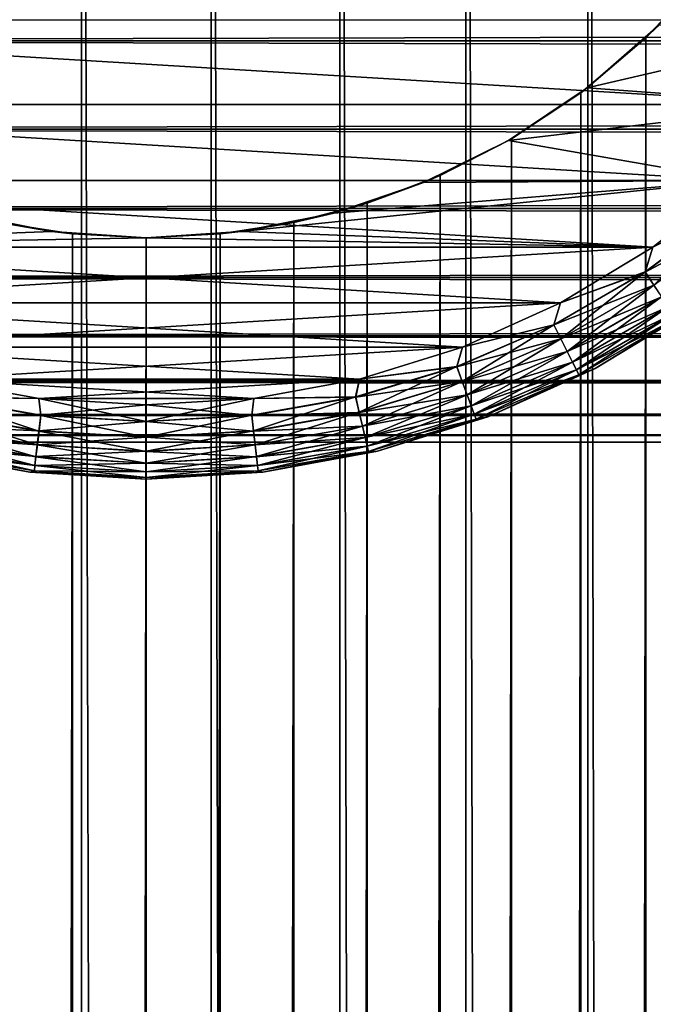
# Model space of a CAD drawing. Extents: x -265 to 265, y 0 to 747.
# Tile 184 of 256: x -252 to -243, y 700 to 713. Entities that reach past the tile are written whole.
import ezdxf

# ---------------------------------------------------------------- set-up
doc = ezdxf.new("R2010")
doc.units = 0
doc.header["$LTSCALE"] = 65.185185
for name, color, linetype in [('4', 7, 'CONTINUOUS'), ('51', 7, 'CONTINUOUS'), ('52', 7, 'CONTINUOUS'), ('57', 7, 'CONTINUOUS'), ('58', 7, 'CONTINUOUS'), ('61', 7, 'CONTINUOUS'), ('62', 7, 'CONTINUOUS'), ('63', 7, 'CONTINUOUS'), ('64', 7, 'CONTINUOUS'), ('67', 7, 'CONTINUOUS'), ('68', 7, 'CONTINUOUS'), ('71', 7, 'CONTINUOUS'), ('72', 7, 'CONTINUOUS')]:
    doc.layers.add(name, color=color, linetype=linetype)

msp = doc.modelspace()

# ---------------------------------------------------------------- linework, layer by layer
at = {"layer": '4', "color": 7, "linetype": 'CONTINUOUS'}
for points in [[(-263, 712.899, 17.213), (-263, 714.191, 16.432), (263, 712.899, 17.213), (-263, 712.899, 17.213)], [(263, 712.899, 17.213), (-263, 714.191, 16.432), (263, 714.191, 16.432), (263, 712.899, 17.213)], [(-263, 714.191, 38.568), (-263, 712.899, 37.787), (263, 714.191, 38.568), (-263, 714.191, 38.568)], [(263, 714.191, 38.568), (-263, 712.899, 37.787), (263, 712.899, 37.787), (263, 714.191, 38.568)], [(-263, 711.711, 18.144), (-263, 712.899, 17.213), (263, 711.711, 18.144), (-263, 711.711, 18.144)], [(263, 711.711, 18.144), (-263, 712.899, 17.213), (263, 712.899, 17.213), (263, 711.711, 18.144)], [(-263, 712.899, 37.787), (-263, 711.711, 36.856), (263, 712.899, 37.787), (-263, 712.899, 37.787)], [(263, 712.899, 37.787), (-263, 711.711, 36.856), (263, 711.711, 36.856), (263, 712.899, 37.787)], [(-263, 710.644, 19.211), (-263, 711.711, 18.144), (263, 710.644, 19.211), (-263, 710.644, 19.211)], [(263, 710.644, 19.211), (-263, 711.711, 18.144), (263, 711.711, 18.144), (263, 710.644, 19.211)], [(-263, 711.711, 36.856), (-263, 710.644, 35.789), (263, 711.711, 36.856), (-263, 711.711, 36.856)], [(263, 711.711, 36.856), (-263, 710.644, 35.789), (263, 710.644, 35.789), (263, 711.711, 36.856)], [(-263, 709.713, 20.399), (-263, 710.644, 19.211), (263, 709.713, 20.399), (-263, 709.713, 20.399)], [(263, 709.713, 20.399), (-263, 710.644, 19.211), (263, 710.644, 19.211), (263, 709.713, 20.399)], [(-263, 710.644, 35.789), (-263, 709.713, 34.601), (263, 710.644, 35.789), (-263, 710.644, 35.789)], [(263, 710.644, 35.789), (-263, 709.713, 34.601), (263, 709.713, 34.601), (263, 710.644, 35.789)], [(-263, 708.932, 21.691), (-263, 709.713, 20.399), (263, 708.932, 21.691), (-263, 708.932, 21.691)], [(263, 708.932, 21.691), (-263, 709.713, 20.399), (263, 709.713, 20.399), (263, 708.932, 21.691)], [(-263, 709.713, 34.601), (-263, 708.932, 33.309), (263, 709.713, 34.601), (-263, 709.713, 34.601)], [(263, 709.713, 34.601), (-263, 708.932, 33.309), (263, 708.932, 33.309), (263, 709.713, 34.601)], [(-263, 708.312, 23.067), (-263, 708.932, 21.691), (263, 708.312, 23.067), (-263, 708.312, 23.067)], [(263, 708.312, 23.067), (-263, 708.932, 21.691), (263, 708.932, 21.691), (263, 708.312, 23.067)], [(-263, 708.932, 33.309), (-263, 708.312, 31.933), (263, 708.932, 33.309), (-263, 708.932, 33.309)], [(263, 708.932, 33.309), (-263, 708.312, 31.933), (263, 708.312, 31.933), (263, 708.932, 33.309)], [(-263, 707.863, 24.509), (-263, 708.312, 23.067), (263, 707.863, 24.509), (-263, 707.863, 24.509)], [(263, 707.863, 24.509), (-263, 708.312, 23.067), (263, 708.312, 23.067), (263, 707.863, 24.509)], [(-263, 708.312, 31.933), (-263, 707.863, 30.491), (263, 708.312, 31.933), (-263, 708.312, 31.933)], [(263, 708.312, 31.933), (-263, 707.863, 30.491), (263, 707.863, 30.491), (263, 708.312, 31.933)], [(-263, 707.591, 25.993), (-263, 707.863, 24.509), (263, 707.591, 25.993), (-263, 707.591, 25.993)], [(263, 707.591, 25.993), (-263, 707.863, 24.509), (263, 707.863, 24.509), (263, 707.591, 25.993)], [(-263, 707.863, 30.491), (-263, 707.591, 29.007), (263, 707.863, 30.491), (-263, 707.863, 30.491)], [(263, 707.863, 30.491), (-263, 707.591, 29.007), (263, 707.591, 29.007), (263, 707.863, 30.491)], [(-263, 707.5, 27.5), (-263, 707.591, 25.993), (263, 707.5, 27.5), (-263, 707.5, 27.5)], [(263, 707.5, 27.5), (-263, 707.591, 25.993), (263, 707.591, 25.993), (263, 707.5, 27.5)], [(-263, 707.591, 29.007), (-263, 707.5, 27.5), (263, 707.591, 29.007), (-263, 707.591, 29.007)], [(263, 707.591, 29.007), (-263, 707.5, 27.5), (263, 707.5, 27.5), (263, 707.591, 29.007)]]:
    msp.add_3dface(points, dxfattribs=at)
at = {"layer": '51', "color": 7, "linetype": 'CONTINUOUS'}
for points in [[(-252.605, 1, 14.772), (-250.872, 1, 14.975), (-252.605, 739, 14.772), (-252.605, 1, 14.772)], [(-252.605, 739, 14.772), (-250.872, 1, 14.975), (-250.872, 739, 14.975), (-252.605, 739, 14.772)], [(-250.872, 1, 14.975), (-249.128, 1, 14.975), (-250.872, 739, 14.975), (-250.872, 1, 14.975)], [(-250.872, 739, 14.975), (-249.128, 1, 14.975), (-249.128, 739, 14.975), (-250.872, 739, 14.975)], [(-249.128, 1, 14.975), (-247.395, 1, 14.772), (-249.128, 739, 14.975), (-249.128, 1, 14.975)], [(-249.128, 739, 14.975), (-247.395, 1, 14.772), (-247.395, 739, 14.772), (-249.128, 739, 14.975)], [(-247.395, 1, 14.772), (-245.698, 1, 14.37), (-247.395, 739, 14.772), (-247.395, 1, 14.772)], [(-247.395, 739, 14.772), (-245.698, 1, 14.37), (-245.698, 739, 14.37), (-247.395, 739, 14.772)], [(-245.698, 1, 14.37), (-244.059, 1, 13.773), (-245.698, 739, 14.37), (-245.698, 1, 14.37)], [(-245.698, 739, 14.37), (-244.059, 1, 13.773), (-244.059, 739, 13.773), (-245.698, 739, 14.37)], [(-244.059, 1, 13.773), (-242.5, 1, 12.99), (-244.059, 739, 13.773), (-244.059, 1, 13.773)], [(-244.059, 739, 13.773), (-242.5, 1, 12.99), (-242.5, 739, 12.99), (-244.059, 739, 13.773)]]:
    msp.add_3dface(points, dxfattribs=at)
at = {"layer": '52', "color": 7, "linetype": 'CONTINUOUS'}
for points in [[(-243.276, 712.939, -13.409), (-242.481, 713.793, -12.98), (-243.276, 27.061, -13.409), (-243.276, 712.939, -13.409)], [(-243.276, 27.061, -13.409), (-242.481, 713.793, -12.98), (-242.481, 26.207, -12.98), (-243.276, 27.061, -13.409)], [(-244.153, 712.198, -13.814), (-243.276, 712.939, -13.409), (-244.153, 27.802, -13.813), (-244.153, 712.198, -13.814)], [(-244.153, 27.802, -13.813), (-243.276, 712.939, -13.409), (-243.276, 27.061, -13.409), (-244.153, 27.802, -13.813)], [(-245.084, 711.58, -14.171), (-244.153, 712.198, -13.814), (-245.084, 28.42, -14.171), (-245.084, 711.58, -14.171)], [(-245.084, 28.42, -14.171), (-244.153, 712.198, -13.814), (-244.153, 27.802, -13.813), (-245.084, 28.42, -14.171)], [(-246.046, 711.088, -14.47), (-245.084, 711.58, -14.171), (-246.046, 28.912, -14.47), (-246.046, 711.088, -14.47)], [(-246.046, 28.912, -14.47), (-245.084, 711.58, -14.171), (-245.084, 28.42, -14.171), (-246.046, 28.912, -14.47)], [(-247.026, 710.715, -14.702), (-246.046, 711.088, -14.47), (-247.026, 29.285, -14.702), (-247.026, 710.715, -14.702)], [(-247.026, 29.285, -14.702), (-246.046, 711.088, -14.47), (-246.046, 28.912, -14.47), (-247.026, 29.285, -14.702)], [(-248.015, 710.454, -14.868), (-247.026, 710.715, -14.702), (-248.015, 29.546, -14.868), (-248.015, 710.454, -14.868)], [(-248.015, 29.546, -14.868), (-247.026, 710.715, -14.702), (-247.026, 29.285, -14.702), (-248.015, 29.546, -14.868)], [(-251.985, 710.454, -14.868), (-250.993, 710.301, -14.967), (-251.985, 29.546, -14.868), (-251.985, 710.454, -14.868)], [(-249.007, 710.301, -14.967), (-248.015, 710.454, -14.868), (-249.007, 29.699, -14.967), (-249.007, 710.301, -14.967)], [(-249.007, 29.699, -14.967), (-248.015, 710.454, -14.868), (-248.015, 29.546, -14.868), (-249.007, 29.699, -14.967)], [(-251.985, 29.546, -14.868), (-250.993, 710.301, -14.967), (-250.993, 29.699, -14.967), (-251.985, 29.546, -14.868)], [(-250.993, 710.301, -14.967), (-250, 710.25, -15), (-250.993, 29.699, -14.967), (-250.993, 710.301, -14.967)], [(-250.993, 29.699, -14.967), (-250, 710.25, -15), (-250, 29.75, -15), (-250.993, 29.699, -14.967)], [(-250, 710.25, -15), (-249.007, 710.301, -14.967), (-250, 29.75, -15), (-250, 710.25, -15)], [(-250, 29.75, -15), (-249.007, 710.301, -14.967), (-249.007, 29.699, -14.967), (-250, 29.75, -15)]]:
    msp.add_3dface(points, dxfattribs=at)
at = {"layer": '57', "color": 7, "linetype": 'CONTINUOUS'}
for points in [[(-251.273, 710.333, -25), (-251.985, 710.454, -14.868), (-252.523, 710.582, -25), (-251.273, 710.333, -25)], [(-250.993, 710.301, -14.967), (-251.985, 710.454, -14.868), (-251.273, 710.333, -25), (-250.993, 710.301, -14.967)], [(-250, 710.25, -25), (-250.993, 710.301, -14.967), (-251.273, 710.333, -25), (-250, 710.25, -25)], [(-250, 710.25, -15), (-250.993, 710.301, -14.967), (-250, 710.25, -25), (-250, 710.25, -15)]]:
    msp.add_3dface(points, dxfattribs=at)
at = {"layer": '58', "color": 7, "linetype": 'CONTINUOUS'}
for points in [[(-242.481, 713.793, -12.98), (-243.276, 712.939, -13.409), (-243.106, 713.106, -25), (-242.481, 713.793, -12.98)], [(-243.106, 713.106, -25), (-243.276, 712.939, -13.409), (-244.065, 712.265, -25), (-243.106, 713.106, -25)], [(-243.276, 712.939, -13.409), (-244.153, 712.198, -13.814), (-244.065, 712.265, -25), (-243.276, 712.939, -13.409)], [(-244.065, 712.265, -25), (-245.084, 711.58, -14.171), (-245.125, 711.556, -25), (-244.065, 712.265, -25)], [(-244.153, 712.198, -13.814), (-245.084, 711.58, -14.171), (-244.065, 712.265, -25), (-244.153, 712.198, -13.814)], [(-245.084, 711.58, -14.171), (-246.046, 711.088, -14.47), (-245.125, 711.556, -25), (-245.084, 711.58, -14.171)], [(-245.125, 711.556, -25), (-246.046, 711.088, -14.47), (-246.269, 710.992, -25), (-245.125, 711.556, -25)], [(-246.046, 711.088, -14.47), (-247.026, 710.715, -14.702), (-246.269, 710.992, -25), (-246.046, 711.088, -14.47)], [(-246.269, 710.992, -25), (-247.026, 710.715, -14.702), (-247.477, 710.582, -25), (-246.269, 710.992, -25)], [(-247.026, 710.715, -14.702), (-248.015, 710.454, -14.868), (-247.477, 710.582, -25), (-247.026, 710.715, -14.702)], [(-247.477, 710.582, -25), (-248.015, 710.454, -14.868), (-248.727, 710.333, -25), (-247.477, 710.582, -25)], [(-248.015, 710.454, -14.868), (-249.007, 710.301, -14.967), (-248.727, 710.333, -25), (-248.015, 710.454, -14.868)], [(-249.007, 710.301, -14.967), (-250, 710.25, -15), (-248.727, 710.333, -25), (-249.007, 710.301, -14.967)], [(-250, 710.25, -15), (-250, 710.25, -25), (-248.727, 710.333, -25), (-250, 710.25, -15)]]:
    msp.add_3dface(points, dxfattribs=at)
at = {"layer": '61', "color": 7, "linetype": 'CONTINUOUS'}
for points in [[(-243.106, 713.106, -25), (-244.065, 712.265, -25), (-240.124, 713.183, -25), (-243.106, 713.106, -25)], [(-240.124, 713.183, -25), (-244.065, 712.265, -25), (-241.018, 712.043, -25), (-240.124, 713.183, -25)], [(-244.065, 712.265, -25), (-245.125, 711.556, -25), (-241.018, 712.043, -25), (-244.065, 712.265, -25)], [(-241.018, 712.043, -25), (-245.125, 711.556, -25), (-242.043, 711.018, -25), (-241.018, 712.043, -25)], [(-245.125, 711.556, -25), (-246.269, 710.992, -25), (-242.043, 711.018, -25), (-245.125, 711.556, -25)], [(-247.477, 710.582, -25), (-248.727, 710.333, -25), (-242.043, 711.018, -25), (-247.477, 710.582, -25)], [(-242.043, 711.018, -25), (-248.727, 710.333, -25), (-243.183, 710.124, -25), (-242.043, 711.018, -25)], [(-246.269, 710.992, -25), (-247.477, 710.582, -25), (-242.043, 711.018, -25), (-246.269, 710.992, -25)], [(-251.273, 710.333, -25), (-252.523, 710.582, -25), (-256.817, 710.124, -25), (-251.273, 710.333, -25)], [(-250, 710.25, -25), (-251.273, 710.333, -25), (-256.817, 710.124, -25), (-250, 710.25, -25)], [(-250, 710.25, -25), (-256.817, 710.124, -25), (-243.183, 710.124, -25), (-250, 710.25, -25)], [(-248.727, 710.333, -25), (-250, 710.25, -25), (-243.183, 710.124, -25), (-248.727, 710.333, -25)], [(-256.817, 710.124, -25), (-255.577, 709.375, -25), (-243.183, 710.124, -25), (-256.817, 710.124, -25)], [(-243.183, 710.124, -25), (-255.577, 709.375, -25), (-244.423, 709.375, -25), (-243.183, 710.124, -25)], [(-255.577, 709.375, -25), (-254.255, 708.78, -25), (-244.423, 709.375, -25), (-255.577, 709.375, -25)], [(-244.423, 709.375, -25), (-254.255, 708.78, -25), (-245.745, 708.78, -25), (-244.423, 709.375, -25)], [(-254.255, 708.78, -25), (-252.872, 708.349, -25), (-245.745, 708.78, -25), (-254.255, 708.78, -25)], [(-245.745, 708.78, -25), (-252.872, 708.349, -25), (-247.128, 708.349, -25), (-245.745, 708.78, -25)], [(-252.872, 708.349, -25), (-251.446, 708.087, -25), (-247.128, 708.349, -25), (-252.872, 708.349, -25)], [(-247.128, 708.349, -25), (-251.446, 708.087, -25), (-248.554, 708.087, -25), (-247.128, 708.349, -25)], [(-251.446, 708.087, -25), (-250, 708, -25), (-248.554, 708.087, -25), (-251.446, 708.087, -25)]]:
    msp.add_3dface(points, dxfattribs=at)
at = {"layer": '62', "color": 7, "linetype": 'CONTINUOUS'}
for points in [[(-258.982, 712.043, -75), (-259.876, 713.183, -75), (-241.018, 712.043, -75), (-258.982, 712.043, -75)], [(-241.018, 712.043, -75), (-259.876, 713.183, -75), (-240.124, 713.183, -75), (-241.018, 712.043, -75)], [(-257.957, 711.018, -75), (-258.982, 712.043, -75), (-242.043, 711.018, -75), (-257.957, 711.018, -75)], [(-242.043, 711.018, -75), (-258.982, 712.043, -75), (-241.018, 712.043, -75), (-242.043, 711.018, -75)], [(-256.817, 710.124, -75), (-257.957, 711.018, -75), (-243.183, 710.124, -75), (-256.817, 710.124, -75)], [(-243.183, 710.124, -75), (-257.957, 711.018, -75), (-242.043, 711.018, -75), (-243.183, 710.124, -75)], [(-255.577, 709.375, -75), (-256.817, 710.124, -75), (-244.423, 709.375, -75), (-255.577, 709.375, -75)], [(-244.423, 709.375, -75), (-256.817, 710.124, -75), (-243.183, 710.124, -75), (-244.423, 709.375, -75)], [(-254.255, 708.78, -75), (-255.577, 709.375, -75), (-245.745, 708.78, -75), (-254.255, 708.78, -75)], [(-245.745, 708.78, -75), (-255.577, 709.375, -75), (-244.423, 709.375, -75), (-245.745, 708.78, -75)], [(-252.872, 708.349, -75), (-254.255, 708.78, -75), (-247.128, 708.349, -75), (-252.872, 708.349, -75)], [(-247.128, 708.349, -75), (-254.255, 708.78, -75), (-245.745, 708.78, -75), (-247.128, 708.349, -75)], [(-251.446, 708.087, -75), (-252.872, 708.349, -75), (-248.554, 708.087, -75), (-251.446, 708.087, -75)], [(-248.554, 708.087, -75), (-252.872, 708.349, -75), (-247.128, 708.349, -75), (-248.554, 708.087, -75)], [(-250, 708, -75), (-251.446, 708.087, -75), (-248.554, 708.087, -75), (-250, 708, -75)]]:
    msp.add_3dface(points, dxfattribs=at)
at = {"layer": '63', "color": 7, "linetype": 'CONTINUOUS'}
for points in [[(-253.111, 707.378, -74), (-251.567, 707.095, -74), (-253.111, 707.378, -26), (-253.111, 707.378, -74)], [(-253.111, 707.378, -26), (-251.567, 707.095, -74), (-251.567, 707.095, -26), (-253.111, 707.378, -26)], [(-251.567, 707.095, -74), (-250, 707, -74), (-251.567, 707.095, -26), (-251.567, 707.095, -74)], [(-251.567, 707.095, -26), (-250, 707, -74), (-250, 707, -26), (-251.567, 707.095, -26)]]:
    msp.add_3dface(points, dxfattribs=at)
at = {"layer": '64', "color": 7, "linetype": 'CONTINUOUS'}
for points in [[(-243.959, 708.489, -74), (-242.615, 709.301, -74), (-243.959, 708.489, -26), (-243.959, 708.489, -74)], [(-243.959, 708.489, -26), (-242.615, 709.301, -74), (-242.615, 709.301, -26), (-243.959, 708.489, -26)], [(-245.39, 707.845, -74), (-243.959, 708.489, -74), (-245.39, 707.845, -26), (-245.39, 707.845, -74)], [(-245.39, 707.845, -26), (-243.959, 708.489, -74), (-243.959, 708.489, -26), (-245.39, 707.845, -26)], [(-246.889, 707.378, -74), (-245.39, 707.845, -74), (-246.889, 707.378, -26), (-246.889, 707.378, -74)], [(-246.889, 707.378, -26), (-245.39, 707.845, -74), (-245.39, 707.845, -26), (-246.889, 707.378, -26)], [(-248.433, 707.095, -74), (-246.889, 707.378, -74), (-248.433, 707.095, -26), (-248.433, 707.095, -74)], [(-248.433, 707.095, -26), (-246.889, 707.378, -74), (-246.889, 707.378, -26), (-248.433, 707.095, -26)], [(-250, 707, -26), (-250, 707, -74), (-248.433, 707.095, -74), (-250, 707, -26)], [(-250, 707, -26), (-248.433, 707.095, -74), (-248.433, 707.095, -26), (-250, 707, -26)]]:
    msp.add_3dface(points, dxfattribs=at)
at = {"layer": '67', "color": 7, "linetype": 'CONTINUOUS'}
for points in [[(-252.872, 708.349, -75), (-251.446, 708.087, -75), (-252.818, 708.108, -74.975), (-252.872, 708.349, -75)], [(-252.818, 708.108, -74.975), (-251.419, 707.861, -74.975), (-252.867, 707.902, -74.901), (-252.818, 708.108, -74.975)], [(-252.818, 708.108, -74.975), (-251.446, 708.087, -75), (-251.419, 707.861, -74.975), (-252.818, 708.108, -74.975)], [(-251.446, 708.087, -75), (-250, 708, -75), (-251.419, 707.861, -74.975), (-251.446, 708.087, -75)], [(-251.419, 707.861, -74.975), (-250, 708, -75), (-250, 707.779, -74.975), (-251.419, 707.861, -74.975)], [(-252.867, 707.902, -74.901), (-251.443, 707.651, -74.901), (-252.911, 707.717, -74.782), (-252.867, 707.902, -74.901)], [(-252.867, 707.902, -74.901), (-251.419, 707.861, -74.975), (-251.443, 707.651, -74.901), (-252.867, 707.902, -74.901)], [(-251.419, 707.861, -74.975), (-250, 707.779, -74.975), (-251.443, 707.651, -74.901), (-251.419, 707.861, -74.975)], [(-251.443, 707.651, -74.901), (-250, 707.779, -74.975), (-250, 707.567, -74.901), (-251.443, 707.651, -74.901)], [(-252.911, 707.717, -74.782), (-251.465, 707.462, -74.782), (-252.948, 707.563, -74.624), (-252.911, 707.717, -74.782)], [(-252.911, 707.717, -74.782), (-251.443, 707.651, -74.901), (-251.465, 707.462, -74.782), (-252.911, 707.717, -74.782)], [(-251.443, 707.651, -74.901), (-250, 707.567, -74.901), (-251.465, 707.462, -74.782), (-251.443, 707.651, -74.901)], [(-252.948, 707.563, -74.624), (-251.484, 707.305, -74.624), (-252.975, 707.447, -74.434), (-252.948, 707.563, -74.624)], [(-252.948, 707.563, -74.624), (-251.465, 707.462, -74.782), (-251.484, 707.305, -74.624), (-252.948, 707.563, -74.624)], [(-251.465, 707.462, -74.782), (-250, 707.377, -74.782), (-251.484, 707.305, -74.624), (-251.465, 707.462, -74.782)], [(-251.465, 707.462, -74.782), (-250, 707.567, -74.901), (-250, 707.377, -74.782), (-251.465, 707.462, -74.782)], [(-251.567, 707.095, -74), (-253.111, 707.378, -74), (-252.992, 707.375, -74.223), (-251.567, 707.095, -74)], [(-252.975, 707.447, -74.434), (-251.498, 707.186, -74.434), (-252.992, 707.375, -74.223), (-252.975, 707.447, -74.434)], [(-251.567, 707.095, -74), (-252.992, 707.375, -74.223), (-251.506, 707.113, -74.223), (-251.567, 707.095, -74)], [(-252.992, 707.375, -74.223), (-251.498, 707.186, -74.434), (-251.506, 707.113, -74.223), (-252.992, 707.375, -74.223)], [(-252.975, 707.447, -74.434), (-251.484, 707.305, -74.624), (-251.498, 707.186, -74.434), (-252.975, 707.447, -74.434)], [(-251.484, 707.305, -74.624), (-250, 707.377, -74.782), (-250, 707.218, -74.624), (-251.484, 707.305, -74.624)], [(-251.484, 707.305, -74.624), (-250, 707.218, -74.624), (-251.498, 707.186, -74.434), (-251.484, 707.305, -74.624)], [(-251.498, 707.186, -74.434), (-250, 707.218, -74.624), (-250, 707.099, -74.434), (-251.498, 707.186, -74.434)], [(-251.567, 707.095, -74), (-251.506, 707.113, -74.223), (-250, 707.025, -74.223), (-251.567, 707.095, -74)], [(-250, 707, -74), (-251.567, 707.095, -74), (-250, 707.025, -74.223), (-250, 707, -74)], [(-251.498, 707.186, -74.434), (-250, 707.099, -74.434), (-251.506, 707.113, -74.223), (-251.498, 707.186, -74.434)], [(-251.506, 707.113, -74.223), (-250, 707.099, -74.434), (-250, 707.025, -74.223), (-251.506, 707.113, -74.223)]]:
    msp.add_3dface(points, dxfattribs=at)
at = {"layer": '68', "color": 7, "linetype": 'CONTINUOUS'}
for points in [[(-243.183, 710.124, -75), (-242.043, 711.018, -75), (-242.144, 710.638, -74.975), (-243.183, 710.124, -75)], [(-243.284, 709.789, -74.975), (-243.183, 710.124, -75), (-242.144, 710.638, -74.975), (-243.284, 709.789, -74.975)], [(-243.284, 709.789, -74.975), (-242.144, 710.638, -74.975), (-243.168, 709.612, -74.901), (-243.284, 709.789, -74.975)], [(-244.423, 709.375, -75), (-243.183, 710.124, -75), (-243.284, 709.789, -74.975), (-244.423, 709.375, -75)], [(-244.515, 709.079, -74.975), (-244.423, 709.375, -75), (-243.284, 709.789, -74.975), (-244.515, 709.079, -74.975)], [(-244.515, 709.079, -74.975), (-243.284, 709.789, -74.975), (-244.42, 708.889, -74.901), (-244.515, 709.079, -74.975)], [(-244.42, 708.889, -74.901), (-243.284, 709.789, -74.975), (-243.168, 709.612, -74.901), (-244.42, 708.889, -74.901)], [(-244.42, 708.889, -74.901), (-243.168, 709.612, -74.901), (-244.335, 708.72, -74.782), (-244.42, 708.889, -74.901)], [(-244.335, 708.72, -74.782), (-243.168, 709.612, -74.901), (-243.064, 709.454, -74.782), (-244.335, 708.72, -74.782)], [(-244.335, 708.72, -74.782), (-243.064, 709.454, -74.782), (-244.264, 708.578, -74.624), (-244.335, 708.72, -74.782)], [(-244.264, 708.578, -74.624), (-243.064, 709.454, -74.782), (-242.976, 709.321, -74.624), (-244.264, 708.578, -74.624)], [(-245.745, 708.78, -75), (-244.423, 709.375, -75), (-244.515, 709.079, -74.975), (-245.745, 708.78, -75)], [(-244.264, 708.578, -74.624), (-242.976, 709.321, -74.624), (-244.21, 708.471, -74.434), (-244.264, 708.578, -74.624)], [(-244.21, 708.471, -74.434), (-242.976, 709.321, -74.624), (-242.911, 709.221, -74.434), (-244.21, 708.471, -74.434)], [(-244.21, 708.471, -74.434), (-242.911, 709.221, -74.434), (-244.177, 708.405, -74.223), (-244.21, 708.471, -74.434)], [(-244.177, 708.405, -74.223), (-242.911, 709.221, -74.434), (-242.87, 709.16, -74.223), (-244.177, 708.405, -74.223)], [(-242.615, 709.301, -74), (-243.959, 708.489, -74), (-242.87, 709.16, -74.223), (-242.615, 709.301, -74)], [(-245.82, 708.516, -74.975), (-245.745, 708.78, -75), (-244.515, 709.079, -74.975), (-245.82, 708.516, -74.975)], [(-245.82, 708.516, -74.975), (-244.515, 709.079, -74.975), (-245.748, 708.317, -74.901), (-245.82, 708.516, -74.975)], [(-245.748, 708.317, -74.901), (-244.515, 709.079, -74.975), (-244.42, 708.889, -74.901), (-245.748, 708.317, -74.901)], [(-243.959, 708.489, -74), (-244.177, 708.405, -74.223), (-242.87, 709.16, -74.223), (-243.959, 708.489, -74)], [(-247.128, 708.349, -75), (-245.745, 708.78, -75), (-245.82, 708.516, -74.975), (-247.128, 708.349, -75)], [(-245.748, 708.317, -74.901), (-244.42, 708.889, -74.901), (-245.683, 708.138, -74.782), (-245.748, 708.317, -74.901)], [(-245.683, 708.138, -74.782), (-244.42, 708.889, -74.901), (-244.335, 708.72, -74.782), (-245.683, 708.138, -74.782)], [(-245.683, 708.138, -74.782), (-244.335, 708.72, -74.782), (-245.628, 707.989, -74.624), (-245.683, 708.138, -74.782)], [(-245.628, 707.989, -74.624), (-244.335, 708.72, -74.782), (-244.264, 708.578, -74.624), (-245.628, 707.989, -74.624)], [(-247.182, 708.108, -74.975), (-247.128, 708.349, -75), (-245.82, 708.516, -74.975), (-247.182, 708.108, -74.975)], [(-247.182, 708.108, -74.975), (-245.82, 708.516, -74.975), (-247.133, 707.902, -74.901), (-247.182, 708.108, -74.975)], [(-247.133, 707.902, -74.901), (-245.82, 708.516, -74.975), (-245.748, 708.317, -74.901), (-247.133, 707.902, -74.901)], [(-245.628, 707.989, -74.624), (-244.264, 708.578, -74.624), (-245.588, 707.877, -74.434), (-245.628, 707.989, -74.624)], [(-245.588, 707.877, -74.434), (-244.264, 708.578, -74.624), (-244.21, 708.471, -74.434), (-245.588, 707.877, -74.434)], [(-245.588, 707.877, -74.434), (-244.21, 708.471, -74.434), (-245.562, 707.808, -74.223), (-245.588, 707.877, -74.434)], [(-245.562, 707.808, -74.223), (-244.21, 708.471, -74.434), (-244.177, 708.405, -74.223), (-245.562, 707.808, -74.223)], [(-245.39, 707.845, -74), (-245.562, 707.808, -74.223), (-244.177, 708.405, -74.223), (-245.39, 707.845, -74)], [(-243.959, 708.489, -74), (-245.39, 707.845, -74), (-244.177, 708.405, -74.223), (-243.959, 708.489, -74)], [(-248.554, 708.087, -75), (-247.128, 708.349, -75), (-247.182, 708.108, -74.975), (-248.554, 708.087, -75)], [(-247.133, 707.902, -74.901), (-245.748, 708.317, -74.901), (-247.089, 707.717, -74.782), (-247.133, 707.902, -74.901)], [(-247.089, 707.717, -74.782), (-245.748, 708.317, -74.901), (-245.683, 708.138, -74.782), (-247.089, 707.717, -74.782)], [(-247.089, 707.717, -74.782), (-245.683, 708.138, -74.782), (-247.052, 707.563, -74.624), (-247.089, 707.717, -74.782)], [(-247.052, 707.563, -74.624), (-245.683, 708.138, -74.782), (-245.628, 707.989, -74.624), (-247.052, 707.563, -74.624)], [(-250, 708, -75), (-248.554, 708.087, -75), (-250, 707.779, -74.975), (-250, 708, -75)], [(-250, 707.779, -74.975), (-248.554, 708.087, -75), (-248.581, 707.861, -74.975), (-250, 707.779, -74.975)], [(-248.581, 707.861, -74.975), (-248.554, 708.087, -75), (-247.182, 708.108, -74.975), (-248.581, 707.861, -74.975)], [(-248.581, 707.861, -74.975), (-247.182, 708.108, -74.975), (-248.557, 707.651, -74.901), (-248.581, 707.861, -74.975)], [(-248.557, 707.651, -74.901), (-247.182, 708.108, -74.975), (-247.133, 707.902, -74.901), (-248.557, 707.651, -74.901)], [(-247.052, 707.563, -74.624), (-245.628, 707.989, -74.624), (-247.025, 707.447, -74.434), (-247.052, 707.563, -74.624)], [(-247.025, 707.447, -74.434), (-245.628, 707.989, -74.624), (-245.588, 707.877, -74.434), (-247.025, 707.447, -74.434)], [(-250, 707.567, -74.901), (-250, 707.779, -74.975), (-248.581, 707.861, -74.975), (-250, 707.567, -74.901)], [(-250, 707.567, -74.901), (-248.581, 707.861, -74.975), (-248.557, 707.651, -74.901), (-250, 707.567, -74.901)], [(-248.557, 707.651, -74.901), (-247.133, 707.902, -74.901), (-248.535, 707.462, -74.782), (-248.557, 707.651, -74.901)], [(-248.535, 707.462, -74.782), (-247.133, 707.902, -74.901), (-247.089, 707.717, -74.782), (-248.535, 707.462, -74.782)], [(-247.025, 707.447, -74.434), (-245.588, 707.877, -74.434), (-247.008, 707.375, -74.223), (-247.025, 707.447, -74.434)], [(-247.008, 707.375, -74.223), (-245.588, 707.877, -74.434), (-245.562, 707.808, -74.223), (-247.008, 707.375, -74.223)], [(-246.889, 707.378, -74), (-247.008, 707.375, -74.223), (-245.562, 707.808, -74.223), (-246.889, 707.378, -74)], [(-245.39, 707.845, -74), (-246.889, 707.378, -74), (-245.562, 707.808, -74.223), (-245.39, 707.845, -74)], [(-250, 707.377, -74.782), (-250, 707.567, -74.901), (-248.557, 707.651, -74.901), (-250, 707.377, -74.782)], [(-250, 707.377, -74.782), (-248.557, 707.651, -74.901), (-248.535, 707.462, -74.782), (-250, 707.377, -74.782)], [(-248.535, 707.462, -74.782), (-247.089, 707.717, -74.782), (-248.516, 707.305, -74.624), (-248.535, 707.462, -74.782)], [(-248.516, 707.305, -74.624), (-247.089, 707.717, -74.782), (-247.052, 707.563, -74.624), (-248.516, 707.305, -74.624)], [(-250, 707.218, -74.624), (-250, 707.377, -74.782), (-248.535, 707.462, -74.782), (-250, 707.218, -74.624)], [(-250, 707.218, -74.624), (-248.535, 707.462, -74.782), (-248.516, 707.305, -74.624), (-250, 707.218, -74.624)], [(-248.516, 707.305, -74.624), (-247.052, 707.563, -74.624), (-248.502, 707.186, -74.434), (-248.516, 707.305, -74.624)], [(-248.502, 707.186, -74.434), (-247.052, 707.563, -74.624), (-247.025, 707.447, -74.434), (-248.502, 707.186, -74.434)], [(-248.502, 707.186, -74.434), (-247.025, 707.447, -74.434), (-248.494, 707.113, -74.223), (-248.502, 707.186, -74.434)], [(-248.494, 707.113, -74.223), (-247.025, 707.447, -74.434), (-247.008, 707.375, -74.223), (-248.494, 707.113, -74.223)], [(-248.433, 707.095, -74), (-248.494, 707.113, -74.223), (-247.008, 707.375, -74.223), (-248.433, 707.095, -74)], [(-246.889, 707.378, -74), (-248.433, 707.095, -74), (-247.008, 707.375, -74.223), (-246.889, 707.378, -74)], [(-250, 707.099, -74.434), (-250, 707.218, -74.624), (-248.516, 707.305, -74.624), (-250, 707.099, -74.434)], [(-250, 707.099, -74.434), (-248.516, 707.305, -74.624), (-248.502, 707.186, -74.434), (-250, 707.099, -74.434)], [(-250, 707.025, -74.223), (-250, 707.099, -74.434), (-248.502, 707.186, -74.434), (-250, 707.025, -74.223)], [(-250, 707.025, -74.223), (-248.502, 707.186, -74.434), (-248.494, 707.113, -74.223), (-250, 707.025, -74.223)], [(-248.433, 707.095, -74), (-250, 707, -74), (-248.494, 707.113, -74.223), (-248.433, 707.095, -74)], [(-250, 707, -74), (-250, 707.025, -74.223), (-248.494, 707.113, -74.223), (-250, 707, -74)]]:
    msp.add_3dface(points, dxfattribs=at)
at = {"layer": '71', "color": 7, "linetype": 'CONTINUOUS'}
for points in [[(-251.446, 708.087, -25), (-252.872, 708.349, -25), (-252.819, 708.107, -25.025), (-251.446, 708.087, -25)], [(-251.444, 707.65, -25.099), (-252.819, 708.107, -25.025), (-252.867, 707.901, -25.099), (-251.444, 707.65, -25.099)], [(-251.419, 707.86, -25.025), (-251.446, 708.087, -25), (-252.819, 708.107, -25.025), (-251.419, 707.86, -25.025)], [(-251.419, 707.86, -25.025), (-252.819, 708.107, -25.025), (-251.444, 707.65, -25.099), (-251.419, 707.86, -25.025)], [(-250, 708, -25), (-251.446, 708.087, -25), (-250, 707.777, -25.025), (-250, 708, -25)], [(-250, 707.777, -25.025), (-251.446, 708.087, -25), (-251.419, 707.86, -25.025), (-250, 707.777, -25.025)], [(-251.466, 707.462, -25.218), (-252.867, 707.901, -25.099), (-252.911, 707.716, -25.218), (-251.466, 707.462, -25.218)], [(-251.444, 707.65, -25.099), (-252.867, 707.901, -25.099), (-251.466, 707.462, -25.218), (-251.444, 707.65, -25.099)], [(-250, 707.566, -25.099), (-251.419, 707.86, -25.025), (-251.444, 707.65, -25.099), (-250, 707.566, -25.099)], [(-250, 707.777, -25.025), (-251.419, 707.86, -25.025), (-250, 707.566, -25.099), (-250, 707.777, -25.025)], [(-251.484, 707.304, -25.377), (-252.911, 707.716, -25.218), (-252.948, 707.562, -25.377), (-251.484, 707.304, -25.377)], [(-251.466, 707.462, -25.218), (-252.911, 707.716, -25.218), (-251.484, 707.304, -25.377), (-251.466, 707.462, -25.218)], [(-250, 707.376, -25.218), (-251.444, 707.65, -25.099), (-251.466, 707.462, -25.218), (-250, 707.376, -25.218)], [(-250, 707.566, -25.099), (-251.444, 707.65, -25.099), (-250, 707.376, -25.218), (-250, 707.566, -25.099)], [(-251.498, 707.186, -25.567), (-252.948, 707.562, -25.377), (-252.975, 707.446, -25.567), (-251.498, 707.186, -25.567)], [(-251.484, 707.304, -25.377), (-252.948, 707.562, -25.377), (-251.498, 707.186, -25.567), (-251.484, 707.304, -25.377)], [(-250, 707.218, -25.377), (-251.466, 707.462, -25.218), (-251.484, 707.304, -25.377), (-250, 707.218, -25.377)], [(-250, 707.376, -25.218), (-251.466, 707.462, -25.218), (-250, 707.218, -25.377), (-250, 707.376, -25.218)], [(-253.111, 707.378, -26), (-251.567, 707.095, -26), (-252.992, 707.375, -25.779), (-253.111, 707.378, -26)], [(-251.506, 707.113, -25.779), (-252.975, 707.446, -25.567), (-252.992, 707.375, -25.779), (-251.506, 707.113, -25.779)], [(-251.567, 707.095, -26), (-251.506, 707.113, -25.779), (-252.992, 707.375, -25.779), (-251.567, 707.095, -26)], [(-251.498, 707.186, -25.567), (-252.975, 707.446, -25.567), (-251.506, 707.113, -25.779), (-251.498, 707.186, -25.567)], [(-250, 707.099, -25.567), (-251.484, 707.304, -25.377), (-251.498, 707.186, -25.567), (-250, 707.099, -25.567)], [(-250, 707.218, -25.377), (-251.484, 707.304, -25.377), (-250, 707.099, -25.567), (-250, 707.218, -25.377)], [(-251.567, 707.095, -26), (-250, 707, -26), (-251.506, 707.113, -25.779), (-251.567, 707.095, -26)], [(-250, 707.025, -25.779), (-251.498, 707.186, -25.567), (-251.506, 707.113, -25.779), (-250, 707.025, -25.779)], [(-250, 707, -26), (-250, 707.025, -25.779), (-251.506, 707.113, -25.779), (-250, 707, -26)], [(-250, 707.099, -25.567), (-251.498, 707.186, -25.567), (-250, 707.025, -25.779), (-250, 707.099, -25.567)]]:
    msp.add_3dface(points, dxfattribs=at)
at = {"layer": '72', "color": 7, "linetype": 'CONTINUOUS'}
for points in [[(-242.043, 711.018, -25), (-243.183, 710.124, -25), (-242.144, 710.637, -25.025), (-242.043, 711.018, -25)], [(-242.144, 710.637, -25.025), (-243.183, 710.124, -25), (-243.284, 709.788, -25.025), (-242.144, 710.637, -25.025)], [(-242.144, 710.637, -25.025), (-243.284, 709.788, -25.025), (-242.008, 710.475, -25.099), (-242.144, 710.637, -25.025)], [(-242.008, 710.475, -25.099), (-243.284, 709.788, -25.025), (-243.167, 709.611, -25.099), (-242.008, 710.475, -25.099)], [(-243.183, 710.124, -25), (-244.423, 709.375, -25), (-243.284, 709.788, -25.025), (-243.183, 710.124, -25)], [(-243.284, 709.788, -25.025), (-244.423, 709.375, -25), (-244.515, 709.078, -25.025), (-243.284, 709.788, -25.025)], [(-243.284, 709.788, -25.025), (-244.515, 709.078, -25.025), (-243.167, 709.611, -25.099), (-243.284, 709.788, -25.025)], [(-243.167, 709.611, -25.099), (-244.515, 709.078, -25.025), (-244.42, 708.888, -25.099), (-243.167, 709.611, -25.099)], [(-243.167, 709.611, -25.099), (-244.42, 708.888, -25.099), (-243.063, 709.453, -25.218), (-243.167, 709.611, -25.099)], [(-243.063, 709.453, -25.218), (-244.42, 708.888, -25.099), (-244.334, 708.719, -25.218), (-243.063, 709.453, -25.218)], [(-243.063, 709.453, -25.218), (-244.334, 708.719, -25.218), (-242.976, 709.321, -25.377), (-243.063, 709.453, -25.218)], [(-244.423, 709.375, -25), (-245.745, 708.78, -25), (-244.515, 709.078, -25.025), (-244.423, 709.375, -25)], [(-242.976, 709.321, -25.377), (-244.334, 708.719, -25.218), (-244.263, 708.577, -25.377), (-242.976, 709.321, -25.377)], [(-242.976, 709.321, -25.377), (-244.263, 708.577, -25.377), (-242.911, 709.221, -25.567), (-242.976, 709.321, -25.377)], [(-242.911, 709.221, -25.567), (-244.263, 708.577, -25.377), (-244.21, 708.471, -25.567), (-242.911, 709.221, -25.567)], [(-242.911, 709.221, -25.567), (-244.21, 708.471, -25.567), (-242.87, 709.159, -25.779), (-242.911, 709.221, -25.567)], [(-243.959, 708.489, -26), (-242.615, 709.301, -26), (-242.87, 709.159, -25.779), (-243.959, 708.489, -26)], [(-244.515, 709.078, -25.025), (-245.745, 708.78, -25), (-245.82, 708.515, -25.025), (-244.515, 709.078, -25.025)], [(-244.515, 709.078, -25.025), (-245.82, 708.515, -25.025), (-244.42, 708.888, -25.099), (-244.515, 709.078, -25.025)], [(-242.87, 709.159, -25.779), (-244.21, 708.471, -25.567), (-244.177, 708.405, -25.779), (-242.87, 709.159, -25.779)], [(-243.959, 708.489, -26), (-242.87, 709.159, -25.779), (-244.177, 708.405, -25.779), (-243.959, 708.489, -26)], [(-245.745, 708.78, -25), (-247.128, 708.349, -25), (-245.82, 708.515, -25.025), (-245.745, 708.78, -25)], [(-244.42, 708.888, -25.099), (-245.82, 708.515, -25.025), (-245.747, 708.316, -25.099), (-244.42, 708.888, -25.099)], [(-244.42, 708.888, -25.099), (-245.747, 708.316, -25.099), (-244.334, 708.719, -25.218), (-244.42, 708.888, -25.099)], [(-244.334, 708.719, -25.218), (-245.747, 708.316, -25.099), (-245.682, 708.137, -25.218), (-244.334, 708.719, -25.218)], [(-244.334, 708.719, -25.218), (-245.682, 708.137, -25.218), (-244.263, 708.577, -25.377), (-244.334, 708.719, -25.218)], [(-245.82, 708.515, -25.025), (-247.128, 708.349, -25), (-247.181, 708.107, -25.025), (-245.82, 708.515, -25.025)], [(-245.82, 708.515, -25.025), (-247.181, 708.107, -25.025), (-245.747, 708.316, -25.099), (-245.82, 708.515, -25.025)], [(-244.263, 708.577, -25.377), (-245.682, 708.137, -25.218), (-245.628, 707.989, -25.377), (-244.263, 708.577, -25.377)], [(-244.263, 708.577, -25.377), (-245.628, 707.989, -25.377), (-244.21, 708.471, -25.567), (-244.263, 708.577, -25.377)], [(-244.21, 708.471, -25.567), (-245.628, 707.989, -25.377), (-245.587, 707.877, -25.567), (-244.21, 708.471, -25.567)], [(-244.21, 708.471, -25.567), (-245.587, 707.877, -25.567), (-244.177, 708.405, -25.779), (-244.21, 708.471, -25.567)], [(-244.177, 708.405, -25.779), (-245.587, 707.877, -25.567), (-245.562, 707.807, -25.779), (-244.177, 708.405, -25.779)], [(-245.39, 707.845, -26), (-244.177, 708.405, -25.779), (-245.562, 707.807, -25.779), (-245.39, 707.845, -26)], [(-245.39, 707.845, -26), (-243.959, 708.489, -26), (-244.177, 708.405, -25.779), (-245.39, 707.845, -26)], [(-247.128, 708.349, -25), (-248.554, 708.087, -25), (-247.181, 708.107, -25.025), (-247.128, 708.349, -25)], [(-245.747, 708.316, -25.099), (-247.181, 708.107, -25.025), (-247.133, 707.901, -25.099), (-245.747, 708.316, -25.099)], [(-245.747, 708.316, -25.099), (-247.133, 707.901, -25.099), (-245.682, 708.137, -25.218), (-245.747, 708.316, -25.099)], [(-245.682, 708.137, -25.218), (-247.133, 707.901, -25.099), (-247.089, 707.716, -25.218), (-245.682, 708.137, -25.218)], [(-245.682, 708.137, -25.218), (-247.089, 707.716, -25.218), (-245.628, 707.989, -25.377), (-245.682, 708.137, -25.218)], [(-248.554, 708.087, -25), (-250, 708, -25), (-248.581, 707.86, -25.025), (-248.554, 708.087, -25)], [(-250, 708, -25), (-250, 707.777, -25.025), (-248.581, 707.86, -25.025), (-250, 708, -25)], [(-247.181, 708.107, -25.025), (-248.554, 708.087, -25), (-248.581, 707.86, -25.025), (-247.181, 708.107, -25.025)], [(-247.181, 708.107, -25.025), (-248.581, 707.86, -25.025), (-247.133, 707.901, -25.099), (-247.181, 708.107, -25.025)], [(-245.628, 707.989, -25.377), (-247.089, 707.716, -25.218), (-247.052, 707.562, -25.377), (-245.628, 707.989, -25.377)], [(-245.628, 707.989, -25.377), (-247.052, 707.562, -25.377), (-245.587, 707.877, -25.567), (-245.628, 707.989, -25.377)], [(-248.581, 707.86, -25.025), (-250, 707.777, -25.025), (-248.556, 707.65, -25.099), (-248.581, 707.86, -25.025)], [(-247.133, 707.901, -25.099), (-248.581, 707.86, -25.025), (-248.556, 707.65, -25.099), (-247.133, 707.901, -25.099)], [(-247.133, 707.901, -25.099), (-248.556, 707.65, -25.099), (-247.089, 707.716, -25.218), (-247.133, 707.901, -25.099)], [(-245.587, 707.877, -25.567), (-247.052, 707.562, -25.377), (-247.025, 707.446, -25.567), (-245.587, 707.877, -25.567)], [(-245.587, 707.877, -25.567), (-247.025, 707.446, -25.567), (-245.562, 707.807, -25.779), (-245.587, 707.877, -25.567)], [(-250, 707.777, -25.025), (-250, 707.566, -25.099), (-248.556, 707.65, -25.099), (-250, 707.777, -25.025)], [(-245.562, 707.807, -25.779), (-247.025, 707.446, -25.567), (-247.008, 707.375, -25.779), (-245.562, 707.807, -25.779)], [(-246.889, 707.378, -26), (-245.562, 707.807, -25.779), (-247.008, 707.375, -25.779), (-246.889, 707.378, -26)], [(-246.889, 707.378, -26), (-245.39, 707.845, -26), (-245.562, 707.807, -25.779), (-246.889, 707.378, -26)], [(-248.556, 707.65, -25.099), (-250, 707.566, -25.099), (-248.534, 707.462, -25.218), (-248.556, 707.65, -25.099)], [(-247.089, 707.716, -25.218), (-248.556, 707.65, -25.099), (-248.534, 707.462, -25.218), (-247.089, 707.716, -25.218)], [(-247.089, 707.716, -25.218), (-248.534, 707.462, -25.218), (-247.052, 707.562, -25.377), (-247.089, 707.716, -25.218)], [(-250, 707.566, -25.099), (-250, 707.376, -25.218), (-248.534, 707.462, -25.218), (-250, 707.566, -25.099)], [(-248.534, 707.462, -25.218), (-250, 707.376, -25.218), (-248.516, 707.304, -25.377), (-248.534, 707.462, -25.218)], [(-247.052, 707.562, -25.377), (-248.534, 707.462, -25.218), (-248.516, 707.304, -25.377), (-247.052, 707.562, -25.377)], [(-247.052, 707.562, -25.377), (-248.516, 707.304, -25.377), (-247.025, 707.446, -25.567), (-247.052, 707.562, -25.377)], [(-250, 707.376, -25.218), (-250, 707.218, -25.377), (-248.516, 707.304, -25.377), (-250, 707.376, -25.218)], [(-247.025, 707.446, -25.567), (-248.516, 707.304, -25.377), (-248.502, 707.186, -25.567), (-247.025, 707.446, -25.567)], [(-247.025, 707.446, -25.567), (-248.502, 707.186, -25.567), (-247.008, 707.375, -25.779), (-247.025, 707.446, -25.567)], [(-247.008, 707.375, -25.779), (-248.502, 707.186, -25.567), (-248.494, 707.113, -25.779), (-247.008, 707.375, -25.779)], [(-248.433, 707.095, -26), (-247.008, 707.375, -25.779), (-248.494, 707.113, -25.779), (-248.433, 707.095, -26)], [(-248.433, 707.095, -26), (-246.889, 707.378, -26), (-247.008, 707.375, -25.779), (-248.433, 707.095, -26)], [(-248.516, 707.304, -25.377), (-250, 707.218, -25.377), (-248.502, 707.186, -25.567), (-248.516, 707.304, -25.377)], [(-250, 707.218, -25.377), (-250, 707.099, -25.567), (-248.502, 707.186, -25.567), (-250, 707.218, -25.377)], [(-248.502, 707.186, -25.567), (-250, 707.099, -25.567), (-248.494, 707.113, -25.779), (-248.502, 707.186, -25.567)], [(-250, 707.025, -25.779), (-248.433, 707.095, -26), (-248.494, 707.113, -25.779), (-250, 707.025, -25.779)], [(-250, 707.099, -25.567), (-250, 707.025, -25.779), (-248.494, 707.113, -25.779), (-250, 707.099, -25.567)], [(-250, 707, -26), (-248.433, 707.095, -26), (-250, 707.025, -25.779), (-250, 707, -26)]]:
    msp.add_3dface(points, dxfattribs=at)

doc.saveas('drawing.dxf')
